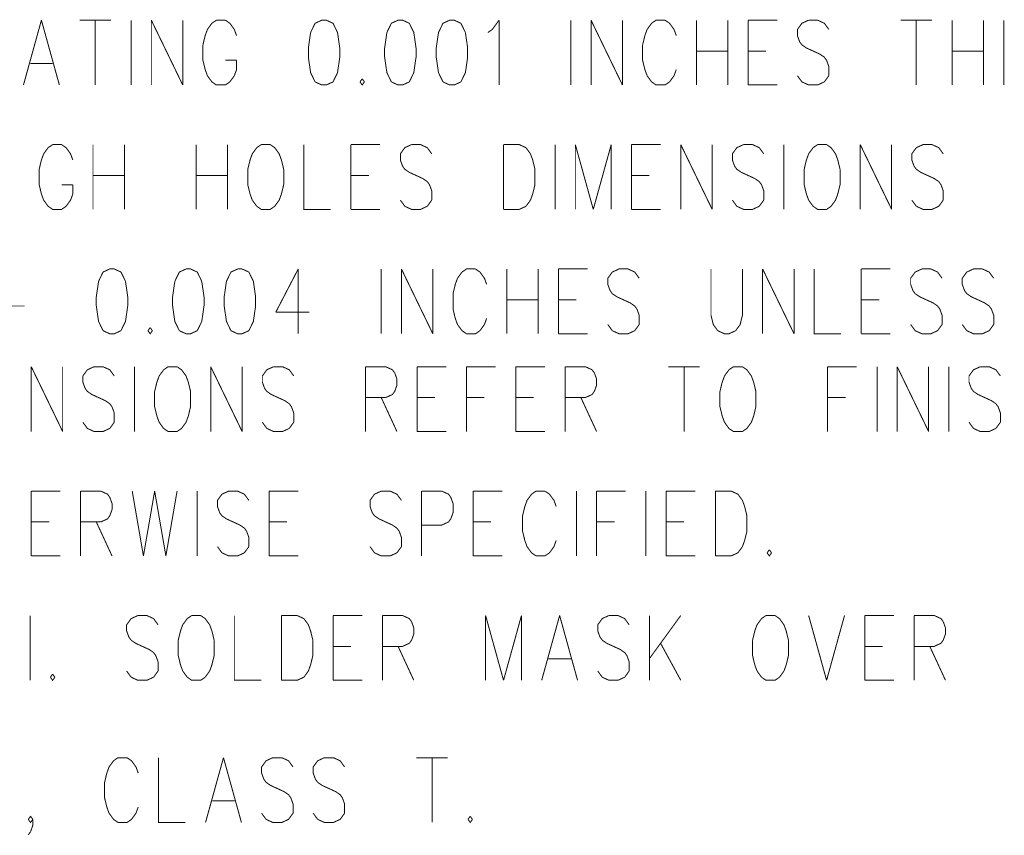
# Model space of a CAD drawing. Extents: x 0 to 34, y 0 to 22.
# Tile 19 of 30: x 19.8 to 20.8, y 9.4 to 10.2. Entities that reach past the tile are written whole.
import ezdxf

# ---------------------------------------------------------------- set-up
doc = ezdxf.new("R2010")
doc.units = 0
doc.header["$MEASUREMENT"] = 0
doc.layers.add('DD_PHO', color=7, linetype='CONTINUOUS')

msp = doc.modelspace()

# ---------------------------------------------------------------- linework, layer by layer
at = {"layer": 'DD_PHO', "const_width": 0.001}
for points in [[(19.82923, 10.20862), (19.81105, 10.14299)], [(19.82923, 10.20862), (19.84741, 10.14299)], [(19.86786, 10.20862), (19.89968, 10.20862)], [(19.88377, 10.20862), (19.88377, 10.14299)], [(19.92014, 10.20862), (19.92014, 10.14299)], [(19.94059, 10.20862), (19.94059, 10.14299)], [(19.94059, 10.20862), (19.97241, 10.14299)], [(19.97241, 10.20862), (19.97241, 10.14299)], [(20.0065, 10.20862), (20.00196, 10.20549), (19.99741, 10.19924), (19.99514, 10.19299), (19.99286, 10.18362)], [(20.01559, 10.20862), (20.0065, 10.20862)], [(20.02696, 10.19299), (20.02468, 10.19924), (20.02014, 10.20549), (20.01559, 10.20862)], [(20.11332, 10.20862), (20.1065, 10.20549), (20.10196, 10.19612)], [(20.11786, 10.20862), (20.11332, 10.20862)], [(20.12923, 10.19612), (20.12468, 10.20549), (20.11786, 10.20862)], [(20.19059, 10.20862), (20.18377, 10.20549), (20.17923, 10.19612)], [(20.19514, 10.20862), (20.19059, 10.20862)], [(20.2065, 10.19612), (20.20196, 10.20549), (20.19514, 10.20862)], [(20.24286, 10.20862), (20.23605, 10.20549), (20.2315, 10.19612)], [(20.24741, 10.20862), (20.24286, 10.20862)], [(20.25877, 10.19612), (20.25423, 10.20549), (20.24741, 10.20862)], [(20.2815, 10.19612), (20.28605, 10.19924), (20.29286, 10.20862)], [(20.29286, 10.20862), (20.29286, 10.14299)], [(20.36559, 10.20862), (20.36559, 10.14299)], [(20.38605, 10.20862), (20.38605, 10.14299)], [(20.38605, 10.20862), (20.41786, 10.14299)], [(20.41786, 10.20862), (20.41786, 10.14299)], [(20.45196, 10.20862), (20.44741, 10.20549), (20.44286, 10.19924), (20.44059, 10.19299), (20.43832, 10.18362)], [(20.46105, 10.20862), (20.45196, 10.20862)], [(20.47241, 10.19299), (20.47014, 10.19924), (20.46559, 10.20549), (20.46105, 10.20862)], [(20.49286, 10.20862), (20.49286, 10.14299)], [(20.52468, 10.20862), (20.52468, 10.14299)], [(20.54514, 10.20862), (20.54514, 10.14299)], [(20.54514, 10.20862), (20.57468, 10.20862)], [(20.6065, 10.20862), (20.59968, 10.20549), (20.59514, 10.19924), (20.59514, 10.19299), (20.59741, 10.18674), (20.59968, 10.18362)], [(20.61559, 10.20862), (20.6065, 10.20862)], [(20.62696, 10.19924), (20.62241, 10.20549), (20.61559, 10.20862)], [(20.69968, 10.20862), (20.7315, 10.20862)], [(20.71559, 10.20862), (20.71559, 10.14299)], [(20.75196, 10.20862), (20.75196, 10.14299)], [(20.78377, 10.20862), (20.78377, 10.14299)], [(20.80423, 10.20862), (20.80423, 10.14299)], [(20.10196, 10.19612), (20.09968, 10.18049), (20.09968, 10.17112)], [(20.1315, 10.17112), (20.1315, 10.18049), (20.12923, 10.19612)], [(20.17923, 10.19612), (20.17696, 10.18049), (20.17696, 10.17112)], [(20.20877, 10.17112), (20.20877, 10.18049), (20.2065, 10.19612)], [(20.2315, 10.19612), (20.22923, 10.18049), (20.22923, 10.17112)], [(20.26105, 10.17112), (20.26105, 10.18049), (20.25877, 10.19612)], [(19.99286, 10.18362), (19.99286, 10.16799), (19.99514, 10.15862)], [(20.43832, 10.18362), (20.43832, 10.16799), (20.44059, 10.15862)], [(20.49286, 10.17737), (20.52468, 10.17737)], [(20.54514, 10.17737), (20.56332, 10.17737)], [(20.59968, 10.18362), (20.60423, 10.18049), (20.61786, 10.17424), (20.62241, 10.17112)], [(20.75196, 10.17737), (20.78377, 10.17737)], [(19.81786, 10.16487), (19.84059, 10.16487)], [(20.01559, 10.16799), (20.02696, 10.16799)], [(20.02696, 10.15862), (20.02696, 10.16799)], [(20.09968, 10.17112), (20.10196, 10.15549), (20.1065, 10.14612)], [(20.12468, 10.14612), (20.12923, 10.15549), (20.1315, 10.17112)], [(20.17696, 10.17112), (20.17923, 10.15549), (20.18377, 10.14612)], [(20.20196, 10.14612), (20.2065, 10.15549), (20.20877, 10.17112)], [(20.22923, 10.17112), (20.2315, 10.15549), (20.23605, 10.14612)], [(20.25423, 10.14612), (20.25877, 10.15549), (20.26105, 10.17112)], [(20.62241, 10.17112), (20.62468, 10.16799), (20.62696, 10.16174), (20.62696, 10.15237)], [(19.99514, 10.15862), (19.99741, 10.15237)], [(20.02468, 10.15237), (20.02696, 10.15862)], [(20.44059, 10.15862), (20.44286, 10.15237)], [(20.47014, 10.15237), (20.47241, 10.15862)], [(19.99741, 10.15237), (20.00196, 10.14612)], [(20.00196, 10.14612), (20.0065, 10.14299), (20.01559, 10.14299), (20.02014, 10.14612)], [(20.02014, 10.14612), (20.02468, 10.15237)], [(20.1065, 10.14612), (20.11332, 10.14299), (20.11786, 10.14299), (20.12468, 10.14612)], [(20.15423, 10.14924), (20.15196, 10.14612)], [(20.15196, 10.14612), (20.15423, 10.14299), (20.1565, 10.14612)], [(20.1565, 10.14612), (20.15423, 10.14924)], [(20.18377, 10.14612), (20.19059, 10.14299), (20.19514, 10.14299), (20.20196, 10.14612)], [(20.23605, 10.14612), (20.24286, 10.14299), (20.24741, 10.14299), (20.25423, 10.14612)], [(20.44286, 10.15237), (20.44741, 10.14612)], [(20.44741, 10.14612), (20.45196, 10.14299), (20.46105, 10.14299), (20.46559, 10.14612)], [(20.46559, 10.14612), (20.47014, 10.15237)], [(20.59968, 10.14612), (20.59514, 10.15237)], [(20.62241, 10.14612), (20.61559, 10.14299), (20.6065, 10.14299), (20.59968, 10.14612)], [(20.62696, 10.15237), (20.62241, 10.14612)], [(20.54514, 10.14299), (20.57468, 10.14299)], [(19.84059, 10.08262), (19.83605, 10.07949), (19.8315, 10.07324), (19.82923, 10.06699), (19.82696, 10.05762)], [(19.84968, 10.08262), (19.84059, 10.08262)], [(19.86105, 10.06699), (19.85877, 10.07324), (19.85423, 10.07949), (19.84968, 10.08262)], [(19.8815, 10.08262), (19.8815, 10.01699)], [(19.91332, 10.08262), (19.91332, 10.01699)], [(19.98605, 10.08262), (19.98605, 10.01699)], [(20.01786, 10.08262), (20.01786, 10.01699)], [(20.05196, 10.08262), (20.04741, 10.07949), (20.04286, 10.07324), (20.04059, 10.06699), (20.03832, 10.05762)], [(20.06105, 10.08262), (20.05196, 10.08262)], [(20.07468, 10.05762), (20.07241, 10.06699), (20.07014, 10.07324), (20.06559, 10.07949), (20.06105, 10.08262)], [(20.09514, 10.08262), (20.09514, 10.01699), (20.12241, 10.01699)], [(20.14286, 10.08262), (20.14286, 10.01699)], [(20.14286, 10.08262), (20.17241, 10.08262)], [(20.20423, 10.08262), (20.19741, 10.07949), (20.19286, 10.07324), (20.19286, 10.06699), (20.19514, 10.06074), (20.19741, 10.05762)], [(20.21332, 10.08262), (20.20423, 10.08262)], [(20.22468, 10.07324), (20.22014, 10.07949), (20.21332, 10.08262)], [(20.29741, 10.08262), (20.29741, 10.01699)], [(20.29741, 10.08262), (20.31332, 10.08262)], [(20.31332, 10.08262), (20.32014, 10.07949), (20.32468, 10.07324), (20.32696, 10.06699), (20.32923, 10.05762)], [(20.34968, 10.08262), (20.34968, 10.01699)], [(20.37014, 10.08262), (20.37014, 10.01699)], [(20.37014, 10.08262), (20.38832, 10.01699)], [(20.4065, 10.08262), (20.38832, 10.01699)], [(20.4065, 10.08262), (20.4065, 10.01699)], [(20.42696, 10.08262), (20.42696, 10.01699)], [(20.42696, 10.08262), (20.4565, 10.08262)], [(20.47696, 10.08262), (20.47696, 10.01699)], [(20.47696, 10.08262), (20.50877, 10.01699)], [(20.50877, 10.08262), (20.50877, 10.01699)], [(20.54059, 10.08262), (20.53377, 10.07949), (20.52923, 10.07324), (20.52923, 10.06699), (20.5315, 10.06074), (20.53377, 10.05762)], [(20.54968, 10.08262), (20.54059, 10.08262)], [(20.56105, 10.07324), (20.5565, 10.07949), (20.54968, 10.08262)], [(20.5815, 10.08262), (20.5815, 10.01699)], [(20.61559, 10.08262), (20.61105, 10.07949), (20.6065, 10.07324), (20.60423, 10.06699), (20.60196, 10.05762)], [(20.62468, 10.08262), (20.61559, 10.08262)], [(20.63832, 10.05762), (20.63605, 10.06699), (20.63377, 10.07324), (20.62923, 10.07949), (20.62468, 10.08262)], [(20.65877, 10.08262), (20.65877, 10.01699)], [(20.65877, 10.08262), (20.69059, 10.01699)], [(20.69059, 10.08262), (20.69059, 10.01699)], [(20.72241, 10.08262), (20.71559, 10.07949), (20.71105, 10.07324), (20.71105, 10.06699), (20.71332, 10.06074), (20.71559, 10.05762)], [(20.7315, 10.08262), (20.72241, 10.08262)], [(20.74286, 10.07324), (20.73832, 10.07949), (20.7315, 10.08262)], [(19.82696, 10.05762), (19.82696, 10.04199), (19.82923, 10.03262)], [(20.03832, 10.05762), (20.03832, 10.04199), (20.04059, 10.03262)], [(20.07241, 10.03262), (20.07468, 10.04199), (20.07468, 10.05762)], [(20.19741, 10.05762), (20.20196, 10.05449), (20.21559, 10.04824), (20.22014, 10.04512)], [(20.32923, 10.05762), (20.32923, 10.04199), (20.32696, 10.03262)], [(20.53377, 10.05762), (20.53832, 10.05449), (20.55196, 10.04824), (20.5565, 10.04512)], [(20.60196, 10.05762), (20.60196, 10.04199), (20.60423, 10.03262)], [(20.63605, 10.03262), (20.63832, 10.04199), (20.63832, 10.05762)], [(20.71559, 10.05762), (20.72014, 10.05449), (20.73377, 10.04824), (20.73832, 10.04512)], [(19.8815, 10.05137), (19.91332, 10.05137)], [(19.98605, 10.05137), (20.01786, 10.05137)], [(20.14286, 10.05137), (20.16105, 10.05137)], [(20.22014, 10.04512), (20.22241, 10.04199), (20.22468, 10.03574), (20.22468, 10.02637)], [(20.42696, 10.05137), (20.44514, 10.05137)], [(20.5565, 10.04512), (20.55877, 10.04199), (20.56105, 10.03574), (20.56105, 10.02637)], [(20.73832, 10.04512), (20.74059, 10.04199), (20.74286, 10.03574), (20.74286, 10.02637)], [(19.84968, 10.04199), (19.86105, 10.04199)], [(19.86105, 10.03262), (19.86105, 10.04199)], [(19.82923, 10.03262), (19.8315, 10.02637)], [(19.8315, 10.02637), (19.83605, 10.02012)], [(19.85423, 10.02012), (19.85877, 10.02637)], [(19.85877, 10.02637), (19.86105, 10.03262)], [(20.04059, 10.03262), (20.04286, 10.02637)], [(20.04286, 10.02637), (20.04741, 10.02012)], [(20.06559, 10.02012), (20.07014, 10.02637)], [(20.07014, 10.02637), (20.07241, 10.03262)], [(20.19741, 10.02012), (20.19286, 10.02637)], [(20.22468, 10.02637), (20.22014, 10.02012)], [(20.32468, 10.02637), (20.32014, 10.02012)], [(20.32696, 10.03262), (20.32468, 10.02637)], [(20.53377, 10.02012), (20.52923, 10.02637)], [(20.56105, 10.02637), (20.5565, 10.02012)], [(20.60423, 10.03262), (20.6065, 10.02637)], [(20.6065, 10.02637), (20.61105, 10.02012)], [(20.62923, 10.02012), (20.63377, 10.02637)], [(20.63377, 10.02637), (20.63605, 10.03262)], [(20.71559, 10.02012), (20.71105, 10.02637)], [(20.74286, 10.02637), (20.73832, 10.02012)], [(19.83605, 10.02012), (19.84059, 10.01699), (19.84968, 10.01699), (19.85423, 10.02012)], [(20.04741, 10.02012), (20.05196, 10.01699), (20.06105, 10.01699), (20.06559, 10.02012)], [(20.14286, 10.01699), (20.17241, 10.01699)], [(20.22014, 10.02012), (20.21332, 10.01699), (20.20423, 10.01699), (20.19741, 10.02012)], [(20.32014, 10.02012), (20.31332, 10.01699), (20.29741, 10.01699)], [(20.42696, 10.01699), (20.4565, 10.01699)], [(20.5565, 10.02012), (20.54968, 10.01699), (20.54059, 10.01699), (20.53377, 10.02012)], [(20.61105, 10.02012), (20.61559, 10.01699), (20.62468, 10.01699), (20.62923, 10.02012)], [(20.73832, 10.02012), (20.7315, 10.01699), (20.72241, 10.01699), (20.71559, 10.02012)], [(19.8985, 9.95662), (19.89168, 9.95349), (19.88714, 9.94412)], [(19.90305, 9.95662), (19.8985, 9.95662)], [(19.91441, 9.94412), (19.90986, 9.95349), (19.90305, 9.95662)], [(19.97577, 9.95662), (19.96896, 9.95349), (19.96441, 9.94412)], [(19.98032, 9.95662), (19.97577, 9.95662)], [(19.99168, 9.94412), (19.98714, 9.95349), (19.98032, 9.95662)], [(20.02805, 9.95662), (20.02123, 9.95349), (20.01668, 9.94412)], [(20.03259, 9.95662), (20.02805, 9.95662)], [(20.04396, 9.94412), (20.03941, 9.95349), (20.03259, 9.95662)], [(20.08941, 9.95662), (20.06668, 9.91287)], [(20.08941, 9.95662), (20.08941, 9.89099)], [(20.1735, 9.95662), (20.1735, 9.89099)], [(20.19396, 9.95662), (20.19396, 9.89099)], [(20.19396, 9.95662), (20.22577, 9.89099)], [(20.22577, 9.95662), (20.22577, 9.89099)], [(20.25986, 9.95662), (20.25532, 9.95349), (20.25077, 9.94724), (20.2485, 9.94099), (20.24623, 9.93162)], [(20.26896, 9.95662), (20.25986, 9.95662)], [(20.28032, 9.94099), (20.27805, 9.94724), (20.2735, 9.95349), (20.26896, 9.95662)], [(20.30077, 9.95662), (20.30077, 9.89099)], [(20.33259, 9.95662), (20.33259, 9.89099)], [(20.35305, 9.95662), (20.35305, 9.89099)], [(20.35305, 9.95662), (20.38259, 9.95662)], [(20.41441, 9.95662), (20.40759, 9.95349), (20.40305, 9.94724), (20.40305, 9.94099), (20.40532, 9.93474), (20.40759, 9.93162)], [(20.4235, 9.95662), (20.41441, 9.95662)], [(20.43486, 9.94724), (20.43032, 9.95349), (20.4235, 9.95662)], [(20.50759, 9.95662), (20.50759, 9.90974), (20.50986, 9.90037)], [(20.53714, 9.90037), (20.53941, 9.90974), (20.53941, 9.95662)], [(20.55986, 9.95662), (20.55986, 9.89099)], [(20.55986, 9.95662), (20.59168, 9.89099)], [(20.59168, 9.95662), (20.59168, 9.89099)], [(20.61214, 9.95662), (20.61214, 9.89099), (20.63941, 9.89099)], [(20.65986, 9.95662), (20.65986, 9.89099)], [(20.65986, 9.95662), (20.68941, 9.95662)], [(20.72123, 9.95662), (20.71441, 9.95349), (20.70986, 9.94724), (20.70986, 9.94099), (20.71214, 9.93474), (20.71441, 9.93162)], [(20.73032, 9.95662), (20.72123, 9.95662)], [(20.74168, 9.94724), (20.73714, 9.95349), (20.73032, 9.95662)], [(20.7735, 9.95662), (20.76668, 9.95349), (20.76214, 9.94724), (20.76214, 9.94099), (20.76441, 9.93474), (20.76668, 9.93162)], [(20.78259, 9.95662), (20.7735, 9.95662)], [(20.79396, 9.94724), (20.78941, 9.95349), (20.78259, 9.95662)], [(19.88714, 9.94412), (19.88486, 9.92849), (19.88486, 9.91912)], [(19.91668, 9.91912), (19.91668, 9.92849), (19.91441, 9.94412)], [(19.96441, 9.94412), (19.96214, 9.92849), (19.96214, 9.91912)], [(19.99396, 9.91912), (19.99396, 9.92849), (19.99168, 9.94412)], [(20.01668, 9.94412), (20.01441, 9.92849), (20.01441, 9.91912)], [(20.04623, 9.91912), (20.04623, 9.92849), (20.04396, 9.94412)], [(20.24623, 9.93162), (20.24623, 9.91599), (20.2485, 9.90662)], [(20.30077, 9.92537), (20.33259, 9.92537)], [(20.35305, 9.92537), (20.37123, 9.92537)], [(20.40759, 9.93162), (20.41214, 9.92849), (20.42577, 9.92224), (20.43032, 9.91912)], [(20.65986, 9.92537), (20.67805, 9.92537)], [(20.71441, 9.93162), (20.71896, 9.92849), (20.73259, 9.92224), (20.73714, 9.91912)], [(20.76668, 9.93162), (20.77123, 9.92849), (20.78486, 9.92224), (20.78941, 9.91912)], [(19.77123, 9.91912), (19.81214, 9.91912)], [(19.88486, 9.91912), (19.88714, 9.90349), (19.89168, 9.89412)], [(19.90986, 9.89412), (19.91441, 9.90349), (19.91668, 9.91912)], [(19.96214, 9.91912), (19.96441, 9.90349), (19.96896, 9.89412)], [(19.98714, 9.89412), (19.99168, 9.90349), (19.99396, 9.91912)], [(20.01441, 9.91912), (20.01668, 9.90349), (20.02123, 9.89412)], [(20.03941, 9.89412), (20.04396, 9.90349), (20.04623, 9.91912)], [(20.43032, 9.91912), (20.43259, 9.91599), (20.43486, 9.90974), (20.43486, 9.90037)], [(20.73714, 9.91912), (20.73941, 9.91599), (20.74168, 9.90974), (20.74168, 9.90037)], [(20.78941, 9.91912), (20.79168, 9.91599), (20.79396, 9.90974), (20.79396, 9.90037)], [(20.06668, 9.91287), (20.10077, 9.91287)], [(20.2485, 9.90662), (20.25077, 9.90037)], [(20.27805, 9.90037), (20.28032, 9.90662)], [(19.93941, 9.89724), (19.93714, 9.89412)], [(19.94168, 9.89412), (19.93941, 9.89724)], [(20.25077, 9.90037), (20.25532, 9.89412)], [(20.2735, 9.89412), (20.27805, 9.90037)], [(20.40759, 9.89412), (20.40305, 9.90037)], [(20.43486, 9.90037), (20.43032, 9.89412)], [(20.50986, 9.90037), (20.51441, 9.89412)], [(20.53259, 9.89412), (20.53714, 9.90037)], [(20.71441, 9.89412), (20.70986, 9.90037)], [(20.74168, 9.90037), (20.73714, 9.89412)], [(20.76668, 9.89412), (20.76214, 9.90037)], [(20.79396, 9.90037), (20.78941, 9.89412)], [(19.89168, 9.89412), (19.8985, 9.89099), (19.90305, 9.89099), (19.90986, 9.89412)], [(19.93714, 9.89412), (19.93941, 9.89099), (19.94168, 9.89412)], [(19.96896, 9.89412), (19.97577, 9.89099), (19.98032, 9.89099), (19.98714, 9.89412)], [(20.02123, 9.89412), (20.02805, 9.89099), (20.03259, 9.89099), (20.03941, 9.89412)], [(20.25532, 9.89412), (20.25986, 9.89099), (20.26896, 9.89099), (20.2735, 9.89412)], [(20.35305, 9.89099), (20.38259, 9.89099)], [(20.43032, 9.89412), (20.4235, 9.89099), (20.41441, 9.89099), (20.40759, 9.89412)], [(20.51441, 9.89412), (20.52123, 9.89099), (20.52577, 9.89099), (20.53259, 9.89412)], [(20.65986, 9.89099), (20.68941, 9.89099)], [(20.73714, 9.89412), (20.73032, 9.89099), (20.72123, 9.89099), (20.71441, 9.89412)], [(20.78941, 9.89412), (20.78259, 9.89099), (20.7735, 9.89099), (20.76668, 9.89412)], [(19.81896, 9.85762), (19.81896, 9.79199)], [(19.81896, 9.85762), (19.85077, 9.79199)], [(19.85077, 9.85762), (19.85077, 9.79199)], [(19.88259, 9.85762), (19.87577, 9.85449), (19.87123, 9.84824), (19.87123, 9.84199), (19.8735, 9.83574), (19.87577, 9.83262)], [(19.89168, 9.85762), (19.88259, 9.85762)], [(19.90305, 9.84824), (19.8985, 9.85449), (19.89168, 9.85762)], [(19.9235, 9.85762), (19.9235, 9.79199)], [(19.95759, 9.85762), (19.95305, 9.85449), (19.9485, 9.84824), (19.94623, 9.84199), (19.94396, 9.83262)], [(19.96668, 9.85762), (19.95759, 9.85762)], [(19.98032, 9.83262), (19.97805, 9.84199), (19.97577, 9.84824), (19.97123, 9.85449), (19.96668, 9.85762)], [(20.00077, 9.85762), (20.00077, 9.79199)], [(20.00077, 9.85762), (20.03259, 9.79199)], [(20.03259, 9.85762), (20.03259, 9.79199)], [(20.06441, 9.85762), (20.05759, 9.85449), (20.05305, 9.84824), (20.05305, 9.84199), (20.05532, 9.83574), (20.05759, 9.83262)], [(20.0735, 9.85762), (20.06441, 9.85762)], [(20.08486, 9.84824), (20.08032, 9.85449), (20.0735, 9.85762)], [(20.15759, 9.85762), (20.15759, 9.79199)], [(20.15759, 9.85762), (20.17805, 9.85762)], [(20.17805, 9.85762), (20.18486, 9.85449), (20.18714, 9.85137)], [(20.20986, 9.85762), (20.20986, 9.79199)], [(20.20986, 9.85762), (20.23941, 9.85762)], [(20.25986, 9.85762), (20.25986, 9.79199)], [(20.25986, 9.85762), (20.28941, 9.85762)], [(20.30986, 9.85762), (20.30986, 9.79199)], [(20.30986, 9.85762), (20.33941, 9.85762)], [(20.35986, 9.85762), (20.35986, 9.79199)], [(20.35986, 9.85762), (20.38032, 9.85762)], [(20.38032, 9.85762), (20.38714, 9.85449), (20.38941, 9.85137)], [(20.46441, 9.85762), (20.49623, 9.85762)], [(20.48032, 9.85762), (20.48032, 9.79199)], [(20.53032, 9.85762), (20.52577, 9.85449), (20.52123, 9.84824), (20.51896, 9.84199), (20.51668, 9.83262)], [(20.53941, 9.85762), (20.53032, 9.85762)], [(20.55305, 9.83262), (20.55077, 9.84199), (20.5485, 9.84824), (20.54396, 9.85449), (20.53941, 9.85762)], [(20.62577, 9.85762), (20.62577, 9.79199)], [(20.62577, 9.85762), (20.65532, 9.85762)], [(20.67577, 9.85762), (20.67577, 9.79199)], [(20.69623, 9.85762), (20.69623, 9.79199)], [(20.69623, 9.85762), (20.72805, 9.79199)], [(20.72805, 9.85762), (20.72805, 9.79199)], [(20.7485, 9.85762), (20.7485, 9.79199)], [(20.78032, 9.85762), (20.7735, 9.85449), (20.76896, 9.84824), (20.76896, 9.84199), (20.77123, 9.83574), (20.7735, 9.83262)], [(20.78941, 9.85762), (20.78032, 9.85762)], [(20.80077, 9.84824), (20.79623, 9.85449), (20.78941, 9.85762)], [(20.18714, 9.85137), (20.18941, 9.84512)], [(20.18941, 9.84512), (20.18941, 9.83887)], [(20.38941, 9.85137), (20.39168, 9.84512)], [(20.39168, 9.84512), (20.39168, 9.83887)], [(20.18941, 9.83887), (20.18714, 9.83262)], [(20.39168, 9.83887), (20.38941, 9.83262)], [(19.87577, 9.83262), (19.88032, 9.82949), (19.89396, 9.82324), (19.8985, 9.82012)], [(19.94396, 9.83262), (19.94396, 9.81699), (19.94623, 9.80762)], [(19.97805, 9.80762), (19.98032, 9.81699), (19.98032, 9.83262)], [(20.05759, 9.83262), (20.06214, 9.82949), (20.07577, 9.82324), (20.08032, 9.82012)], [(20.17805, 9.82637), (20.15759, 9.82637)], [(20.1735, 9.82637), (20.18941, 9.79199)], [(20.18714, 9.83262), (20.18486, 9.82949), (20.17805, 9.82637)], [(20.20986, 9.82637), (20.22805, 9.82637)], [(20.25986, 9.82637), (20.27805, 9.82637)], [(20.30986, 9.82637), (20.32805, 9.82637)], [(20.38032, 9.82637), (20.35986, 9.82637)], [(20.37577, 9.82637), (20.39168, 9.79199)], [(20.38941, 9.83262), (20.38714, 9.82949), (20.38032, 9.82637)], [(20.51668, 9.83262), (20.51668, 9.81699), (20.51896, 9.80762)], [(20.55077, 9.80762), (20.55305, 9.81699), (20.55305, 9.83262)], [(20.62577, 9.82637), (20.64396, 9.82637)], [(20.7735, 9.83262), (20.77805, 9.82949), (20.79168, 9.82324), (20.79623, 9.82012)], [(19.8985, 9.82012), (19.90077, 9.81699), (19.90305, 9.81074), (19.90305, 9.80137)], [(20.08032, 9.82012), (20.08259, 9.81699), (20.08486, 9.81074), (20.08486, 9.80137)], [(20.79623, 9.82012), (20.7985, 9.81699), (20.80077, 9.81074), (20.80077, 9.80137)], [(19.94623, 9.80762), (19.9485, 9.80137)], [(19.97577, 9.80137), (19.97805, 9.80762)], [(20.51896, 9.80762), (20.52123, 9.80137)], [(20.5485, 9.80137), (20.55077, 9.80762)], [(19.87577, 9.79512), (19.87123, 9.80137)], [(19.8985, 9.79512), (19.89168, 9.79199), (19.88259, 9.79199), (19.87577, 9.79512)], [(19.90305, 9.80137), (19.8985, 9.79512)], [(19.9485, 9.80137), (19.95305, 9.79512)], [(19.95305, 9.79512), (19.95759, 9.79199), (19.96668, 9.79199), (19.97123, 9.79512)], [(19.97123, 9.79512), (19.97577, 9.80137)], [(20.05759, 9.79512), (20.05305, 9.80137)], [(20.08032, 9.79512), (20.0735, 9.79199), (20.06441, 9.79199), (20.05759, 9.79512)], [(20.08486, 9.80137), (20.08032, 9.79512)], [(20.52123, 9.80137), (20.52577, 9.79512)], [(20.52577, 9.79512), (20.53032, 9.79199), (20.53941, 9.79199), (20.54396, 9.79512)], [(20.54396, 9.79512), (20.5485, 9.80137)], [(20.7735, 9.79512), (20.76896, 9.80137)], [(20.79623, 9.79512), (20.78941, 9.79199), (20.78032, 9.79199), (20.7735, 9.79512)], [(20.80077, 9.80137), (20.79623, 9.79512)], [(20.20986, 9.79199), (20.23941, 9.79199)], [(20.30986, 9.79199), (20.33941, 9.79199)], [(19.81896, 9.73162), (19.81896, 9.66599)], [(19.81896, 9.73162), (19.8485, 9.73162)], [(19.86896, 9.73162), (19.86896, 9.66599)], [(19.86896, 9.73162), (19.88941, 9.73162)], [(19.88941, 9.73162), (19.89623, 9.72849), (19.8985, 9.72537)], [(19.8985, 9.72537), (19.90077, 9.71912)], [(19.92123, 9.73162), (19.93259, 9.66599)], [(19.94396, 9.73162), (19.93259, 9.66599)], [(19.94396, 9.73162), (19.95532, 9.66599)], [(19.96668, 9.73162), (19.95532, 9.66599)], [(19.98714, 9.73162), (19.98714, 9.66599)], [(20.01896, 9.73162), (20.01214, 9.72849), (20.00759, 9.72224), (20.00759, 9.71599), (20.00986, 9.70974), (20.01214, 9.70662)], [(20.02805, 9.73162), (20.01896, 9.73162)], [(20.03941, 9.72224), (20.03486, 9.72849), (20.02805, 9.73162)], [(20.05986, 9.73162), (20.05986, 9.66599)], [(20.05986, 9.73162), (20.08941, 9.73162)], [(20.1735, 9.73162), (20.16668, 9.72849), (20.16214, 9.72224), (20.16214, 9.71599), (20.16441, 9.70974), (20.16668, 9.70662)], [(20.18259, 9.73162), (20.1735, 9.73162)], [(20.19396, 9.72224), (20.18941, 9.72849), (20.18259, 9.73162)], [(20.21441, 9.73162), (20.21441, 9.66599)], [(20.21441, 9.73162), (20.23486, 9.73162)], [(20.23486, 9.73162), (20.24168, 9.72849), (20.24396, 9.72537)], [(20.24396, 9.72537), (20.24623, 9.71912)], [(20.26668, 9.73162), (20.26668, 9.66599)], [(20.26668, 9.73162), (20.29623, 9.73162)], [(20.33032, 9.73162), (20.32577, 9.72849), (20.32123, 9.72224), (20.31896, 9.71599), (20.31668, 9.70662)], [(20.33941, 9.73162), (20.33032, 9.73162)], [(20.35077, 9.71599), (20.3485, 9.72224), (20.34396, 9.72849), (20.33941, 9.73162)], [(20.37123, 9.73162), (20.37123, 9.66599)], [(20.39168, 9.73162), (20.39168, 9.66599)], [(20.39168, 9.73162), (20.42123, 9.73162)], [(20.44168, 9.73162), (20.44168, 9.66599)], [(20.46214, 9.73162), (20.46214, 9.66599)], [(20.46214, 9.73162), (20.49168, 9.73162)], [(20.51214, 9.73162), (20.51214, 9.66599)], [(20.51214, 9.73162), (20.52805, 9.73162)], [(20.52805, 9.73162), (20.53486, 9.72849), (20.53941, 9.72224), (20.54168, 9.71599), (20.54396, 9.70662)], [(19.90077, 9.71912), (19.90077, 9.71287)], [(20.24623, 9.71912), (20.24623, 9.70974), (20.24396, 9.70349), (20.24168, 9.70037)], [(19.8985, 9.70662), (19.89623, 9.70349), (19.88941, 9.70037)], [(19.90077, 9.71287), (19.8985, 9.70662)], [(20.01214, 9.70662), (20.01668, 9.70349), (20.03032, 9.69724), (20.03486, 9.69412)], [(20.16668, 9.70662), (20.17123, 9.70349), (20.18486, 9.69724), (20.18941, 9.69412)], [(20.31668, 9.70662), (20.31668, 9.69099), (20.31896, 9.68162)], [(20.54396, 9.70662), (20.54396, 9.69099), (20.54168, 9.68162)], [(19.81896, 9.70037), (19.83714, 9.70037)], [(19.88941, 9.70037), (19.86896, 9.70037)], [(19.88486, 9.70037), (19.90077, 9.66599)], [(20.05986, 9.70037), (20.07805, 9.70037)], [(20.24168, 9.70037), (20.23486, 9.69724), (20.21441, 9.69724)], [(20.26668, 9.70037), (20.28486, 9.70037)], [(20.39168, 9.70037), (20.40986, 9.70037)], [(20.46214, 9.70037), (20.48032, 9.70037)], [(20.03486, 9.69412), (20.03714, 9.69099), (20.03941, 9.68474), (20.03941, 9.67537)], [(20.18941, 9.69412), (20.19168, 9.69099), (20.19396, 9.68474), (20.19396, 9.67537)], [(20.01214, 9.66912), (20.00759, 9.67537)], [(20.03941, 9.67537), (20.03486, 9.66912)], [(20.16668, 9.66912), (20.16214, 9.67537)], [(20.19396, 9.67537), (20.18941, 9.66912)], [(20.31896, 9.68162), (20.32123, 9.67537)], [(20.32123, 9.67537), (20.32577, 9.66912)], [(20.34396, 9.66912), (20.3485, 9.67537)], [(20.3485, 9.67537), (20.35077, 9.68162)], [(20.53941, 9.67537), (20.53486, 9.66912)], [(20.54168, 9.68162), (20.53941, 9.67537)], [(19.81896, 9.66599), (19.8485, 9.66599)], [(20.03486, 9.66912), (20.02805, 9.66599), (20.01896, 9.66599), (20.01214, 9.66912)], [(20.05986, 9.66599), (20.08941, 9.66599)], [(20.18941, 9.66912), (20.18259, 9.66599), (20.1735, 9.66599), (20.16668, 9.66912)], [(20.26668, 9.66599), (20.29623, 9.66599)], [(20.32577, 9.66912), (20.33032, 9.66599), (20.33941, 9.66599), (20.34396, 9.66912)], [(20.46214, 9.66599), (20.49168, 9.66599)], [(20.53486, 9.66912), (20.52805, 9.66599), (20.51214, 9.66599)], [(20.56668, 9.67224), (20.56441, 9.66912)], [(20.56441, 9.66912), (20.56668, 9.66599), (20.56896, 9.66912)], [(20.56896, 9.66912), (20.56668, 9.67224)], [(19.81786, 9.60562), (19.81786, 9.53999)], [(19.92696, 9.60562), (19.92014, 9.60249), (19.91559, 9.59624), (19.91559, 9.58999), (19.91786, 9.58374), (19.92014, 9.58062)], [(19.93605, 9.60562), (19.92696, 9.60562)], [(19.94741, 9.59624), (19.94286, 9.60249), (19.93605, 9.60562)], [(19.9815, 9.60562), (19.97696, 9.60249), (19.97241, 9.59624), (19.97014, 9.58999), (19.96786, 9.58062)], [(19.99059, 9.60562), (19.9815, 9.60562)], [(20.00423, 9.58062), (20.00196, 9.58999), (19.99968, 9.59624), (19.99514, 9.60249), (19.99059, 9.60562)], [(20.02468, 9.60562), (20.02468, 9.53999), (20.05196, 9.53999)], [(20.07241, 9.60562), (20.07241, 9.53999)], [(20.07241, 9.60562), (20.08832, 9.60562)], [(20.08832, 9.60562), (20.09514, 9.60249), (20.09968, 9.59624), (20.10196, 9.58999), (20.10423, 9.58062)], [(20.12468, 9.60562), (20.12468, 9.53999)], [(20.12468, 9.60562), (20.15423, 9.60562)], [(20.17468, 9.60562), (20.17468, 9.53999)], [(20.17468, 9.60562), (20.19514, 9.60562)], [(20.19514, 9.60562), (20.20196, 9.60249), (20.20423, 9.59937)], [(20.27923, 9.60562), (20.27923, 9.53999)], [(20.27923, 9.60562), (20.29741, 9.53999)], [(20.31559, 9.60562), (20.29741, 9.53999)], [(20.31559, 9.60562), (20.31559, 9.53999)], [(20.35423, 9.60562), (20.33605, 9.53999)], [(20.35423, 9.60562), (20.37241, 9.53999)], [(20.40423, 9.60562), (20.39741, 9.60249), (20.39286, 9.59624), (20.39286, 9.58999), (20.39514, 9.58374), (20.39741, 9.58062)], [(20.41332, 9.60562), (20.40423, 9.60562)], [(20.42468, 9.59624), (20.42014, 9.60249), (20.41332, 9.60562)], [(20.44514, 9.60562), (20.44514, 9.53999)], [(20.47696, 9.60562), (20.44514, 9.56187)], [(20.56332, 9.60562), (20.55877, 9.60249), (20.55423, 9.59624), (20.55196, 9.58999), (20.54968, 9.58062)], [(20.57241, 9.60562), (20.56332, 9.60562)], [(20.58605, 9.58062), (20.58377, 9.58999), (20.5815, 9.59624), (20.57696, 9.60249), (20.57241, 9.60562)], [(20.6065, 9.60562), (20.62468, 9.53999)], [(20.64286, 9.60562), (20.62468, 9.53999)], [(20.66332, 9.60562), (20.66332, 9.53999)], [(20.66332, 9.60562), (20.69286, 9.60562)], [(20.71332, 9.60562), (20.71332, 9.53999)], [(20.71332, 9.60562), (20.73377, 9.60562)], [(20.73377, 9.60562), (20.74059, 9.60249), (20.74286, 9.59937)], [(20.20423, 9.59937), (20.2065, 9.59312)], [(20.74286, 9.59937), (20.74514, 9.59312)], [(20.2065, 9.58687), (20.20423, 9.58062)], [(20.2065, 9.59312), (20.2065, 9.58687)], [(20.74514, 9.58687), (20.74286, 9.58062)], [(20.74514, 9.59312), (20.74514, 9.58687)], [(19.92014, 9.58062), (19.92468, 9.57749), (19.93832, 9.57124), (19.94286, 9.56812)], [(19.96786, 9.58062), (19.96786, 9.56499), (19.97014, 9.55562)], [(20.00196, 9.55562), (20.00423, 9.56499), (20.00423, 9.58062)], [(20.10423, 9.58062), (20.10423, 9.56499), (20.10196, 9.55562)], [(20.20423, 9.58062), (20.20196, 9.57749), (20.19514, 9.57437)], [(20.39741, 9.58062), (20.40196, 9.57749), (20.41559, 9.57124), (20.42014, 9.56812)], [(20.4565, 9.57749), (20.47696, 9.53999)], [(20.54968, 9.58062), (20.54968, 9.56499), (20.55196, 9.55562)], [(20.58377, 9.55562), (20.58605, 9.56499), (20.58605, 9.58062)], [(20.74286, 9.58062), (20.74059, 9.57749), (20.73377, 9.57437)], [(19.94286, 9.56812), (19.94514, 9.56499), (19.94741, 9.55874), (19.94741, 9.54937)], [(20.12468, 9.57437), (20.14286, 9.57437)], [(20.19514, 9.57437), (20.17468, 9.57437)], [(20.19059, 9.57437), (20.2065, 9.53999)], [(20.42014, 9.56812), (20.42241, 9.56499), (20.42468, 9.55874), (20.42468, 9.54937)], [(20.66332, 9.57437), (20.6815, 9.57437)], [(20.73377, 9.57437), (20.71332, 9.57437)], [(20.72923, 9.57437), (20.74514, 9.53999)], [(19.97014, 9.55562), (19.97241, 9.54937)], [(19.99968, 9.54937), (20.00196, 9.55562)], [(20.10196, 9.55562), (20.09968, 9.54937)], [(20.34286, 9.56187), (20.36559, 9.56187)], [(20.55196, 9.55562), (20.55423, 9.54937)], [(20.5815, 9.54937), (20.58377, 9.55562)], [(19.84059, 9.54624), (19.83832, 9.54312)], [(19.84286, 9.54312), (19.84059, 9.54624)], [(19.92014, 9.54312), (19.91559, 9.54937)], [(19.94741, 9.54937), (19.94286, 9.54312)], [(19.97241, 9.54937), (19.97696, 9.54312)], [(19.99514, 9.54312), (19.99968, 9.54937)], [(20.09968, 9.54937), (20.09514, 9.54312)], [(20.39741, 9.54312), (20.39286, 9.54937)], [(20.42468, 9.54937), (20.42014, 9.54312)], [(20.55423, 9.54937), (20.55877, 9.54312)], [(20.57696, 9.54312), (20.5815, 9.54937)], [(19.83832, 9.54312), (19.84059, 9.53999), (19.84286, 9.54312)], [(19.94286, 9.54312), (19.93605, 9.53999), (19.92696, 9.53999), (19.92014, 9.54312)], [(19.97696, 9.54312), (19.9815, 9.53999), (19.99059, 9.53999), (19.99514, 9.54312)], [(20.09514, 9.54312), (20.08832, 9.53999), (20.07241, 9.53999)], [(20.12468, 9.53999), (20.15423, 9.53999)], [(20.42014, 9.54312), (20.41332, 9.53999), (20.40423, 9.53999), (20.39741, 9.54312)], [(20.55877, 9.54312), (20.56332, 9.53999), (20.57241, 9.53999), (20.57696, 9.54312)], [(20.66332, 9.53999), (20.69286, 9.53999)], [(19.90686, 9.46162), (19.90232, 9.45849), (19.89777, 9.45224), (19.8955, 9.44599), (19.89323, 9.43662)], [(19.91596, 9.46162), (19.90686, 9.46162)], [(19.92732, 9.44599), (19.92505, 9.45224), (19.9205, 9.45849), (19.91596, 9.46162)], [(19.94777, 9.46162), (19.94777, 9.39599), (19.97505, 9.39599)], [(20.01368, 9.46162), (19.9955, 9.39599)], [(20.01368, 9.46162), (20.03186, 9.39599)], [(20.06368, 9.46162), (20.05686, 9.45849), (20.05232, 9.45224), (20.05232, 9.44599), (20.05459, 9.43974), (20.05686, 9.43662)], [(20.07277, 9.46162), (20.06368, 9.46162)], [(20.08414, 9.45224), (20.07959, 9.45849), (20.07277, 9.46162)], [(20.11596, 9.46162), (20.10914, 9.45849), (20.10459, 9.45224), (20.10459, 9.44599), (20.10686, 9.43974), (20.10914, 9.43662)], [(20.12505, 9.46162), (20.11596, 9.46162)], [(20.13641, 9.45224), (20.13186, 9.45849), (20.12505, 9.46162)], [(20.20914, 9.46162), (20.24096, 9.46162)], [(20.22505, 9.46162), (20.22505, 9.39599)], [(19.89323, 9.43662), (19.89323, 9.42099), (19.8955, 9.41162)], [(20.05686, 9.43662), (20.06141, 9.43349), (20.07505, 9.42724), (20.07959, 9.42412)], [(20.10914, 9.43662), (20.11368, 9.43349), (20.12732, 9.42724), (20.13186, 9.42412)], [(20.00232, 9.41787), (20.02505, 9.41787)], [(20.07959, 9.42412), (20.08186, 9.42099), (20.08414, 9.41474), (20.08414, 9.40537)], [(20.13186, 9.42412), (20.13414, 9.42099), (20.13641, 9.41474), (20.13641, 9.40537)], [(19.8955, 9.41162), (19.89777, 9.40537)], [(19.92505, 9.40537), (19.92732, 9.41162)], [(19.81596, 9.39912), (19.81823, 9.40224), (19.8205, 9.39912)], [(19.8205, 9.39912), (19.81823, 9.39599), (19.81596, 9.39912)], [(19.8205, 9.39912), (19.8205, 9.39286)], [(19.89777, 9.40537), (19.90232, 9.39912)], [(19.90232, 9.39912), (19.90686, 9.39599), (19.91596, 9.39599), (19.9205, 9.39912)], [(19.9205, 9.39912), (19.92505, 9.40537)], [(20.05686, 9.39912), (20.05232, 9.40537)], [(20.07959, 9.39912), (20.07277, 9.39599), (20.06368, 9.39599), (20.05686, 9.39912)], [(20.08414, 9.40537), (20.07959, 9.39912)], [(20.10914, 9.39912), (20.10459, 9.40537)], [(20.13186, 9.39912), (20.12505, 9.39599), (20.11596, 9.39599), (20.10914, 9.39912)], [(20.13641, 9.40537), (20.13186, 9.39912)], [(20.26368, 9.40224), (20.26141, 9.39912)], [(20.26141, 9.39912), (20.26368, 9.39599), (20.26596, 9.39912)], [(20.26596, 9.39912), (20.26368, 9.40224)], [(19.81823, 9.38661), (19.81596, 9.38349)], [(19.8205, 9.39286), (19.81823, 9.38661)]]:
    msp.add_lwpolyline(points, dxfattribs=at)

doc.saveas('drawing.dxf')
